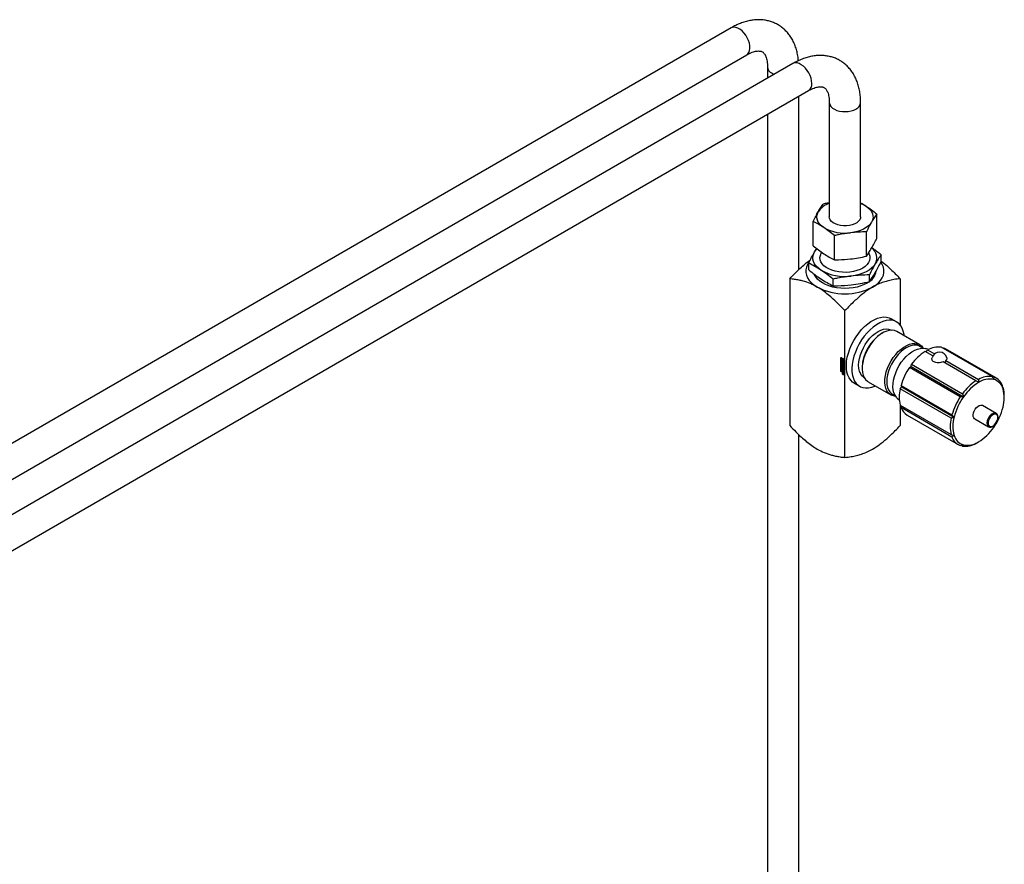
# Paper-space layout 'Sheet1' of a CAD drawing. Header units: millimetres. Extents: x 0 to 23548, y 0 to 16632.
# Tile 82 of 143: x 7475 to 8026, y 4792 to 5264. Entities that reach past the tile are written whole.
import ezdxf

# ---------------------------------------------------------------- set-up
doc = ezdxf.new("R2010")
doc.units = ezdxf.units.MM
doc.linetypes.add('SLD-Sólida', pattern=[0])

psp = doc.layouts.new('Sheet1')

# ---------------------------------------------------------------- linework, layer by layer
at = {"color": 7, "linetype": 'SLD-Sólida', "lineweight": 25, "ltscale": 28}
for p, q in [((7873.168, 5259.934), (7192.826, 4867.181)), ((7907.816, 5239.932), (6999.479, 4715.56)), ((7201.575, 4852.025), (7881.917, 5244.778)), ((7893.541, 5238.064), (7893.541, 5231.691)), ((7896.104, 5234.492), (7897.356, 5233.893)), ((7008.229, 4700.404), (7916.565, 5224.776)), ((7911.041, 5124.506), (7911.041, 5221.587)), ((7928.189, 5218.062), (7928.189, 5154.117)), ((7945.689, 5154.117), (7945.689, 5218.062)), ((7893.541, 5211.484), (7893.541, 4127.489)), ((7919.108, 5137.942), (7919.108, 5151.517)), ((7954.771, 5142.07), (7954.771, 5155.645)), ((7931.12, 5130.059), (7931.12, 5143.634)), ((7948.952, 5132.123), (7948.952, 5145.698)), ((7919.945, 5134.448), (7921.12, 5136.357)), ((7957.248, 5129.139), (7957.248, 5132.949)), ((7916.631, 5124.438), (7916.631, 5128.248)), ((7906.004, 5119.48), (7906.004, 5037.285)), ((7930.312, 5115.46), (7930.312, 5119.27)), ((7950.62, 5117.811), (7950.62, 5121.621)), ((7967.875, 5119.48), (7967.875, 5093.608)), ((7936.939, 5019.426), (7936.939, 5101.621)), ((7965.891, 5095.31), (7962.797, 5097.096)), ((7963.281, 5090.643), (7963.218, 5090.68)), ((7958.002, 5089.084), (7957.47, 5088.777)), ((7978.827, 5082.538), (7966.097, 5089.887)), ((7980.672, 5080.604), (7978.983, 5081.579)), ((7983.791, 5079.885), (7981.981, 5080.391)), ((8019.347, 5064.686), (7990.827, 5081.15)), ((7991.742, 5080.622), (7992.025, 5080.837)), ((7992.025, 5080.837), (8020.544, 5064.372)), ((8021.764, 5063.813), (7993.244, 5080.277)), ((7934.696, 5075.394), (7936.321, 5074.456)), ((7934.696, 5067.535), (7934.696, 5075.394)), ((7934.82, 5075.322), (7934.82, 5067.606)), ((7934.973, 5075.2), (7934.849, 5075.128)), ((7934.849, 5075.128), (7934.849, 5073.484)), ((7935.003, 5075.04), (7934.849, 5075.128)), ((7935.127, 5075.111), (7934.973, 5075.2)), ((7935.127, 5075.111), (7935.003, 5075.04)), ((7935.003, 5073.573), (7935.003, 5075.04)), ((7935.127, 5074.342), (7935.127, 5075.111)), ((7935.279, 5074.475), (7935.213, 5074.437)), ((7935.402, 5074.952), (7935.279, 5074.881)), ((7935.432, 5074.792), (7935.279, 5074.881)), ((7935.279, 5074.881), (7935.279, 5074.461)), ((7935.556, 5074.863), (7935.402, 5074.952)), ((7935.556, 5074.863), (7935.432, 5074.792)), ((7935.432, 5074.261), (7935.432, 5074.792)), ((7935.556, 5074.332), (7935.432, 5074.261)), ((7935.556, 5074.332), (7935.556, 5074.863)), ((7935.709, 5074.775), (7935.585, 5074.704)), ((7935.585, 5074.704), (7935.585, 5074.172)), ((7936.167, 5074.367), (7935.585, 5074.704)), ((7936.291, 5074.439), (7935.709, 5074.775)), ((7935.738, 5074.438), (7936.014, 5074.279)), ((7935.738, 5074.196), (7935.738, 5074.438)), ((7935.862, 5074.267), (7935.738, 5074.196)), ((7935.862, 5074.267), (7935.862, 5074.367)), ((7936.014, 5074.279), (7936.014, 5072.812)), ((7936.291, 5074.439), (7936.167, 5074.367)), ((7936.167, 5072.724), (7936.167, 5074.367)), ((7936.291, 5072.795), (7936.291, 5074.439)), ((7936.321, 5074.456), (7936.321, 5066.597)), ((7986.133, 5076.259), (7981.787, 5078.768)), ((7982.527, 5078.341), (7983.266, 5079.622)), ((7983.266, 5079.622), (7987.101, 5077.408)), ((7934.849, 5073.484), (7935.432, 5073.148)), ((7934.849, 5073.307), (7934.973, 5073.379)), ((7936.167, 5072.546), (7934.849, 5073.307)), ((7934.849, 5073.307), (7934.849, 5067.623)), ((7935.038, 5073.029), (7934.915, 5072.958)), ((7934.915, 5072.516), (7934.915, 5072.958)), ((7935.038, 5072.588), (7934.915, 5072.516)), ((7935.039, 5070.286), (7934.916, 5070.214)), ((7934.916, 5069.703), (7934.916, 5070.214)), ((7935.039, 5069.774), (7934.916, 5069.703)), ((7934.936, 5071.895), (7935.419, 5071.616)), ((7934.936, 5071.654), (7934.936, 5071.895)), ((7935.059, 5071.725), (7934.936, 5071.654)), ((7935.419, 5071.375), (7934.936, 5071.654)), ((7934.936, 5071.555), (7935.576, 5070.793)), ((7934.936, 5071.297), (7934.936, 5071.555)), ((7935.059, 5071.369), (7934.936, 5071.297)), ((7935.043, 5071.169), (7934.936, 5071.297)), ((7934.936, 5070.678), (7935.043, 5070.682)), ((7934.936, 5070.42), (7934.936, 5070.678)), ((7935.059, 5070.491), (7934.936, 5070.42)), ((7935.576, 5070.443), (7934.936, 5070.42)), ((7934.936, 5069.378), (7935.576, 5069.009)), ((7934.936, 5069.139), (7934.936, 5069.378)), ((7935.059, 5069.21), (7934.936, 5069.139)), ((7935.154, 5069.013), (7934.936, 5069.139)), ((7936.291, 5072.618), (7934.973, 5073.379)), ((7935.127, 5073.644), (7935.003, 5073.573)), ((7935.279, 5073.414), (7935.003, 5073.573)), ((7935.038, 5072.588), (7935.038, 5073.029)), ((7935.039, 5069.774), (7935.039, 5070.286)), ((7935.167, 5071.24), (7935.043, 5071.169)), ((7935.043, 5070.682), (7935.043, 5071.169)), ((7935.167, 5070.754), (7935.043, 5070.682)), ((7935.059, 5071.725), (7935.059, 5071.824)), ((7935.543, 5071.446), (7935.059, 5071.725)), ((7935.059, 5071.369), (7935.059, 5071.408)), ((7935.167, 5071.24), (7935.059, 5071.369)), ((7935.059, 5070.491), (7935.059, 5070.692)), ((7935.576, 5070.51), (7935.059, 5070.491)), ((7935.059, 5069.21), (7935.059, 5069.307)), ((7935.278, 5069.084), (7935.059, 5069.21)), ((7935.073, 5070.038), (7935.073, 5069.698)), ((7935.081, 5072.83), (7935.081, 5072.452)), ((7935.215, 5070.15), (7935.092, 5070.079)), ((7935.125, 5072.902), (7935.101, 5072.888)), ((7935.125, 5072.9), (7935.11, 5072.891)), ((7935.114, 5070.329), (7935.576, 5070.062)), ((7935.237, 5069.431), (7935.114, 5069.36)), ((7935.576, 5069.093), (7935.114, 5069.36)), ((7935.125, 5072.89), (7935.122, 5072.888)), ((7935.125, 5072.886), (7935.122, 5072.888)), ((7935.125, 5073.069), (7935.125, 5072.886)), ((7935.127, 5073.644), (7935.127, 5073.951)), ((7935.279, 5073.557), (7935.127, 5073.644)), ((7935.26, 5070.146), (7935.136, 5070.074)), ((7935.576, 5069.821), (7935.136, 5070.074)), ((7935.136, 5069.588), (7935.576, 5069.334)), ((7935.142, 5072.345), (7935.266, 5072.417)), ((7935.267, 5072.417), (7935.143, 5072.346)), ((7935.278, 5069.084), (7935.154, 5069.013)), ((7935.154, 5068.471), (7935.154, 5069.013)), ((7935.281, 5072.434), (7935.157, 5072.363)), ((7935.166, 5072.4), (7935.175, 5072.809)), ((7935.29, 5072.471), (7935.166, 5072.4)), ((7935.167, 5070.754), (7935.167, 5071.24)), ((7935.298, 5072.88), (7935.175, 5072.809)), ((7935.306, 5071.075), (7935.182, 5071.004)), ((7935.182, 5071.004), (7935.182, 5070.686)), ((7935.436, 5070.699), (7935.182, 5071.004)), ((7935.182, 5070.686), (7935.436, 5070.699)), ((7935.576, 5069.236), (7935.237, 5069.431)), ((7935.576, 5069.964), (7935.26, 5070.146)), ((7935.266, 5072.417), (7935.267, 5072.417)), ((7935.278, 5068.543), (7935.278, 5069.084)), ((7935.279, 5073.656), (7935.279, 5073.414)), ((7935.29, 5072.471), (7935.298, 5072.88)), ((7935.31, 5072.951), (7935.298, 5072.88)), ((7935.56, 5070.77), (7935.306, 5071.075)), ((7935.434, 5068.994), (7935.31, 5068.922)), ((7935.419, 5068.859), (7935.31, 5068.922)), ((7935.31, 5068.922), (7935.31, 5068.381)), ((7935.326, 5072.69), (7935.317, 5072.278)), ((7935.47, 5072.819), (7935.347, 5072.747)), ((7935.473, 5072.82), (7935.349, 5072.749)), ((7935.366, 5072.025), (7935.366, 5072.209)), ((7935.489, 5072.097), (7935.366, 5072.025)), ((7935.492, 5072.817), (7935.369, 5072.746)), ((7935.388, 5072.208), (7935.512, 5072.28)), ((7935.51, 5072.789), (7935.391, 5072.72)), ((7935.521, 5072.29), (7935.397, 5072.218)), ((7935.528, 5072.753), (7935.404, 5072.682)), ((7935.529, 5072.311), (7935.406, 5072.24)), ((7935.532, 5072.717), (7935.408, 5072.645)), ((7935.408, 5072.267), (7935.408, 5072.645)), ((7935.532, 5072.338), (7935.408, 5072.267)), ((7935.419, 5071.944), (7935.576, 5071.853)), ((7935.419, 5071.616), (7935.419, 5071.944)), ((7935.543, 5071.687), (7935.419, 5071.616)), ((7935.543, 5071.446), (7935.419, 5071.375)), ((7935.419, 5071.047), (7935.419, 5071.375)), ((7935.543, 5071.118), (7935.419, 5071.047)), ((7935.576, 5070.956), (7935.419, 5071.047)), ((7935.543, 5068.931), (7935.419, 5068.859)), ((7935.419, 5068.29), (7935.419, 5068.859)), ((7935.556, 5073.751), (7935.432, 5073.68)), ((7935.432, 5073.148), (7935.432, 5073.68)), ((7935.556, 5073.22), (7935.432, 5073.148)), ((7935.543, 5068.931), (7935.434, 5068.994)), ((7935.56, 5070.77), (7935.436, 5070.699)), ((7935.49, 5072.267), (7935.489, 5072.097)), ((7935.532, 5072.338), (7935.532, 5072.717)), ((7935.543, 5071.687), (7935.543, 5071.872)), ((7935.543, 5071.118), (7935.543, 5071.446)), ((7935.576, 5071.099), (7935.543, 5071.118)), ((7935.543, 5068.362), (7935.543, 5068.931)), ((7935.556, 5073.22), (7935.556, 5073.751)), ((7935.576, 5071.853), (7935.576, 5070.956)), ((7935.576, 5070.793), (7935.576, 5070.443)), ((7935.576, 5070.062), (7935.576, 5069.821)), ((7935.576, 5069.334), (7935.576, 5069.093)), ((7935.576, 5069.009), (7935.576, 5068.2)), ((7935.577, 5072.577), (7935.577, 5072.135)), ((7935.709, 5073.663), (7935.585, 5073.591)), ((7935.585, 5073.591), (7935.585, 5073.06)), ((7935.585, 5073.06), (7935.738, 5072.971)), ((7935.746, 5073.658), (7935.709, 5073.663)), ((7935.738, 5072.971), (7935.738, 5073.391)), ((7935.862, 5073.043), (7935.738, 5072.971)), ((7935.804, 5073.414), (7935.927, 5073.486)), ((7935.862, 5073.043), (7935.862, 5073.448)), ((7936.014, 5072.812), (7936.167, 5072.724)), ((7936.291, 5072.795), (7936.167, 5072.724)), ((7936.291, 5072.618), (7936.167, 5072.546)), ((7936.167, 5066.862), (7936.167, 5072.546)), ((7936.291, 5066.934), (7936.291, 5072.618)), ((7946.558, 5069.875), (7946.558, 5069.26)), ((7973.029, 5069.871), (7974.062, 5070.278)), ((8001.548, 5053.406), (7973.029, 5069.871)), ((7974.062, 5070.278), (7974.226, 5071.566)), ((7974.062, 5070.278), (8003.34, 5053.376)), ((7974.226, 5071.566), (8002.746, 5055.102)), ((8010.307, 5062.304), (7991.952, 5072.9)), ((7993.431, 5073.754), (8011.786, 5063.158)), ((7934.82, 5067.606), (7934.696, 5067.535)), ((7936.321, 5066.597), (7934.696, 5067.535)), ((7934.82, 5067.606), (7936.321, 5066.74)), ((7934.849, 5067.623), (7936.167, 5066.862)), ((7934.936, 5068.499), (7935.576, 5068.13)), ((7934.936, 5068.26), (7934.936, 5068.499)), ((7935.059, 5068.331), (7934.936, 5068.26)), ((7935.154, 5068.134), (7934.936, 5068.26)), ((7935.059, 5068.331), (7935.059, 5068.428)), ((7935.278, 5068.205), (7935.059, 5068.331)), ((7935.278, 5068.543), (7935.154, 5068.471)), ((7935.31, 5068.381), (7935.154, 5068.471)), ((7935.278, 5068.205), (7935.154, 5068.134)), ((7935.154, 5067.592), (7935.154, 5068.134)), ((7935.278, 5067.664), (7935.154, 5067.592)), ((7935.31, 5067.502), (7935.154, 5067.592)), ((7935.31, 5068.524), (7935.278, 5068.543)), ((7935.278, 5067.664), (7935.278, 5068.205)), ((7935.31, 5067.645), (7935.278, 5067.664)), ((7935.434, 5068.115), (7935.31, 5068.043)), ((7935.419, 5067.98), (7935.31, 5068.043)), ((7935.31, 5068.043), (7935.31, 5067.502)), ((7935.543, 5068.362), (7935.419, 5068.29)), ((7935.576, 5068.2), (7935.419, 5068.29)), ((7935.543, 5068.052), (7935.419, 5067.98)), ((7935.419, 5067.411), (7935.419, 5067.98)), ((7935.543, 5067.483), (7935.419, 5067.411)), ((7935.576, 5067.321), (7935.419, 5067.411)), ((7935.543, 5068.052), (7935.434, 5068.115)), ((7935.576, 5068.343), (7935.543, 5068.362)), ((7935.543, 5067.483), (7935.543, 5068.052)), ((7935.576, 5067.464), (7935.543, 5067.483)), ((7935.576, 5068.13), (7935.576, 5067.321)), ((7935.642, 5066.451), (7936.085, 5066.196)), ((7935.642, 5066.351), (7935.642, 5066.451)), ((7935.729, 5066.401), (7935.642, 5066.351)), ((7935.847, 5066.232), (7935.642, 5066.351)), ((7935.642, 5066.217), (7935.847, 5066.232)), ((7935.642, 5066.1), (7935.642, 5066.217)), ((7935.765, 5066.172), (7935.642, 5066.1)), ((7935.813, 5066.129), (7935.642, 5066.1)), ((7935.769, 5066.628), (7935.645, 5066.557)), ((7935.765, 5066.172), (7935.765, 5066.226)), ((7935.868, 5066.189), (7935.765, 5066.172)), ((7935.856, 5066.649), (7935.769, 5066.628)), ((7935.87, 5066.162), (7935.813, 5066.129)), ((7935.934, 5066.283), (7935.847, 5066.232)), ((7935.955, 5066.271), (7935.868, 5066.221)), ((7935.868, 5066.221), (7935.868, 5066.197)), ((7936.012, 5066.137), (7935.868, 5066.221)), ((7935.945, 5066.032), (7935.875, 5065.992)), ((7936.066, 5066.005), (7935.943, 5065.933)), ((7935.991, 5066.024), (7936.085, 5066.078)), ((7936.085, 5066.082), (7936.001, 5066.034)), ((7936.085, 5066.117), (7936.011, 5066.075)), ((7936.011, 5066.075), (7936.012, 5066.087)), ((7936.085, 5066.179), (7936.012, 5066.137)), ((7936.085, 5066.142), (7936.012, 5066.1)), ((7936.012, 5066.1), (7936.012, 5066.137)), ((7936.085, 5066.129), (7936.012, 5066.087)), ((7936.012, 5066.087), (7936.012, 5066.1)), ((7936.047, 5065.922), (7936.038, 5065.916)), ((7936.085, 5066.196), (7936.085, 5066.027)), ((7936.093, 5065.78), (7936.217, 5065.852)), ((7936.167, 5066.862), (7936.291, 5066.934)), ((7947.784, 5063.946), (7947.847, 5063.909)), ((7942.018, 5061.101), (7945.111, 5059.315)), ((7949.911, 5061.849), (7962.64, 5054.5)), ((7967.898, 5057.857), (7968.831, 5058.943)), ((7996.418, 5041.393), (7967.898, 5057.857)), ((7968.356, 5059.746), (7996.876, 5043.282)), ((7968.831, 5058.943), (7968.356, 5059.746)), ((7968.831, 5058.943), (7998.109, 5042.042)), ((8025.411, 5058.434), (8025.675, 5058.282)), ((7963.549, 5054.845), (7965.239, 5053.87)), ((7966.078, 5052.842), (7967.421, 5051.528)), ((8026.205, 5053.123), (8026.205, 5053.998)), ((7967.875, 5048.762), (7967.875, 5037.285)), ((7967.898, 5048.676), (7996.418, 5032.212)), ((7968.356, 5047.315), (7968.676, 5048.227)), ((7996.876, 5030.851), (7968.356, 5047.315)), ((8021.682, 5044.058), (8013.948, 5048.523)), ((7971.809, 5043.145), (8000.329, 5026.681)), ((8009.661, 5041.096), (8017.395, 5036.632)), ((7911.041, 4127.489), (7911.041, 5032.259)), ((8002.746, 5025.808), (8002.04, 5026.215))]:
    psp.add_line(p, q, dxfattribs=at)
at = {"color": 7, "linetype": 'SLD-Sólida', "lineweight": 25, "ltscale": 28, "flags": 128}
for points in [[(7881.917, 5244.778), (7882.582, 5245.302), (7883.171, 5246.139), (7883.555, 5247.2), (7883.723, 5248.448), (7883.667, 5249.837), (7883.389, 5251.317), (7882.901, 5252.835), (7882.218, 5254.335), (7881.367, 5255.764), (7880.378, 5257.07), (7879.286, 5258.205), (7878.131, 5259.129), (7876.954, 5259.808), (7875.799, 5260.218), (7874.707, 5260.343), (7873.718, 5260.18), (7873.168, 5259.934)], [(7918.378, 5228.782), (7918.266, 5230.199), (7917.935, 5231.693), (7917.396, 5233.212), (7916.669, 5234.699), (7915.78, 5236.102), (7914.761, 5237.369), (7913.649, 5238.455), (7912.485, 5239.321), (7911.31, 5239.934), (7910.167, 5240.274), (7909.097, 5240.327), (7908.139, 5240.093), (7907.816, 5239.932)], [(7928.189, 5218.048), (7928.212, 5217.702), (7928.488, 5216.755), (7929.069, 5215.855), (7929.935, 5215.035), (7931.054, 5214.324), (7932.385, 5213.749), (7933.882, 5213.329), (7935.488, 5213.081), (7937.148, 5213.012), (7938.799, 5213.126), (7940.384, 5213.419), (7941.844, 5213.879), (7943.127, 5214.49)], [(7925.114, 5148.111), (7923.857, 5149.054), (7922.824, 5150.083), (7922.033, 5151.181), (7921.497, 5152.329), (7921.225, 5153.508), (7921.222, 5154.698), (7921.487, 5155.877), (7922.018, 5157.026)], [(7945.689, 5161.677), (7947.306, 5160.962), (7948.765, 5160.122)], [(7948.765, 5160.122), (7950.022, 5159.18), (7951.054, 5158.151), (7951.846, 5157.053), (7952.382, 5155.904), (7952.654, 5154.725), (7952.657, 5153.536), (7952.391, 5152.357), (7951.861, 5151.207)], [(7945.689, 5154.117), (7945.609, 5153.435), (7945.229, 5152.5), (7944.55, 5151.624), (7943.595, 5150.838), (7942.4, 5150.17), (7941.007, 5149.645), (7939.467, 5149.281), (7937.836, 5149.092), (7936.173, 5149.085), (7934.537, 5149.26), (7932.988, 5149.61), (7931.582, 5150.123), (7930.37, 5150.78), (7929.395, 5151.559), (7928.692, 5152.429), (7928.288, 5153.361), (7928.189, 5154.117)], [(7951.861, 5151.207), (7951.076, 5150.108), (7950.048, 5149.077), (7948.797, 5148.132), (7947.342, 5147.29), (7945.71, 5146.565), (7943.927, 5145.968), (7942.025, 5145.512), (7940.036, 5145.202)], [(7919.945, 5134.448), (7920.84, 5135.7), (7921.274, 5136.179)], [(7923.471, 5124.295), (7922.04, 5125.368), (7920.864, 5126.54), (7919.963, 5127.791), (7919.352, 5129.099), (7919.042, 5130.442), (7919.039, 5131.796), (7919.341, 5133.139), (7919.945, 5134.448)], [(7950.167, 5133.783), (7950.422, 5133.311), (7950.834, 5132.127), (7950.935, 5130.92), (7950.723, 5129.719), (7950.203, 5128.548), (7949.388, 5127.436), (7948.294, 5126.406), (7946.946, 5125.482), (7945.375, 5124.684), (7943.616, 5124.031), (7941.707, 5123.536), (7939.692, 5123.21), (7937.615, 5123.062), (7935.523, 5123.094), (7933.463, 5123.306), (7931.481, 5123.692), (7929.62, 5124.245), (7927.923, 5124.952), (7926.428, 5125.796), (7925.167, 5126.76), (7924.169, 5127.822), (7923.457, 5128.958), (7923.045, 5130.142), (7922.944, 5131.349), (7923.156, 5132.551), (7923.676, 5133.721), (7924.189, 5134.472)], [(7916.557, 5128.336), (7916.055, 5127.509), (7915.423, 5126.028), (7915.104, 5124.514), (7915.104, 5122.989), (7915.423, 5121.475), (7916.055, 5119.995), (7916.992, 5118.569), (7918.219, 5117.219), (7919.72, 5115.964), (7921.471, 5114.822)], [(7953.934, 5127.821), (7953.039, 5126.569), (7951.869, 5125.395), (7950.444, 5124.319), (7948.787, 5123.36), (7946.928, 5122.533), (7944.898, 5121.854), (7942.731, 5121.334), (7940.466, 5120.982)], [(7952.407, 5114.822), (7954.159, 5115.964), (7955.66, 5117.219), (7956.887, 5118.569), (7957.824, 5119.995), (7958.456, 5121.475), (7958.775, 5122.989), (7958.775, 5124.514), (7958.456, 5126.028), (7957.824, 5127.509), (7957.047, 5128.725)], [(7950.423, 5117.709), (7949.455, 5117.084), (7947.722, 5116.184), (7945.796, 5115.425), (7943.712, 5114.821), (7941.507, 5114.383), (7939.22, 5114.118), (7936.893, 5114.032), (7934.567, 5114.125), (7932.283, 5114.397), (7930.082, 5114.842), (7928.004, 5115.452), (7926.085, 5116.217), (7924.359, 5117.122), (7922.859, 5118.153), (7921.609, 5119.289), (7920.633, 5120.512), (7919.975, 5121.735)], [(7942.018, 5061.101), (7941.248, 5061.616), (7940.158, 5062.654), (7939.253, 5063.941), (7938.548, 5065.458), (7938.053, 5067.182), (7937.776, 5069.086), (7937.72, 5071.142), (7937.887, 5073.319), (7938.274, 5075.583), (7938.875, 5077.901), (7939.682, 5080.236), (7940.681, 5082.555), (7941.858, 5084.821), (7943.195, 5087), (7944.672, 5089.06), (7946.266, 5090.969), (7947.953, 5092.697), (7949.707, 5094.22), (7951.503, 5095.513), (7953.312, 5096.557), (7955.108, 5097.337), (7956.862, 5097.84), (7958.549, 5098.06), (7960.143, 5097.991), (7961.62, 5097.637), (7962.797, 5097.096)], [(7970.11, 5087.57), (7970.022, 5088.298), (7969.635, 5090.116), (7969.033, 5091.739), (7968.227, 5093.144), (7967.228, 5094.308), (7966.05, 5095.215), (7964.713, 5095.851), (7963.237, 5096.206), (7961.643, 5096.274), (7959.956, 5096.055), (7958.201, 5095.551), (7956.406, 5094.771), (7954.596, 5093.727), (7952.801, 5092.434), (7951.046, 5090.911), (7949.359, 5089.183), (7947.765, 5087.274), (7946.289, 5085.215), (7944.952, 5083.035), (7943.774, 5080.769), (7942.775, 5078.451), (7941.969, 5076.115), (7941.367, 5073.797), (7940.98, 5071.533), (7940.813, 5069.356), (7940.869, 5067.3), (7941.147, 5065.396), (7941.642, 5063.672), (7942.347, 5062.155), (7943.252, 5060.868), (7944.342, 5059.83), (7945.601, 5059.058), (7947.011, 5058.562), (7948.549, 5058.35), (7950.193, 5058.425), (7951.917, 5058.787), (7953.695, 5059.43), (7953.924, 5059.532)], [(7947.784, 5063.946), (7947.253, 5064.298), (7946.32, 5065.199), (7945.573, 5066.346), (7945.029, 5067.717), (7944.698, 5069.283), (7944.587, 5071.012), (7944.698, 5072.87), (7945.029, 5074.818), (7945.573, 5076.817), (7946.32, 5078.826), (7947.253, 5080.804), (7948.354, 5082.711), (7949.601, 5084.509), (7950.967, 5086.159), (7952.426, 5087.63), (7953.948, 5088.891), (7955.501, 5089.916), (7957.054, 5090.684), (7958.576, 5091.18), (7960.035, 5091.394), (7961.401, 5091.321), (7962.648, 5090.963), (7963.218, 5090.68)], [(7966.097, 5089.887), (7965.955, 5089.966), (7964.732, 5090.445), (7963.378, 5090.64), (7961.919, 5090.548), (7960.384, 5090.17), (7958.803, 5089.514), (7957.206, 5088.592), (7955.624, 5087.423), (7954.089, 5086.028), (7952.63, 5084.436), (7951.276, 5082.677), (7950.053, 5080.786), (7948.984, 5078.798), (7948.091, 5076.754), (7947.391, 5074.693), (7946.898, 5072.654), (7946.62, 5070.678), (7946.565, 5068.803), (7946.732, 5067.065), (7947.118, 5065.499), (7947.716, 5064.134), (7948.515, 5062.998), (7949.498, 5062.113), (7949.911, 5061.849)], [(7965.32, 5053.748), (7964.668, 5053.808), (7963.376, 5054.146), (7962.227, 5054.764), (7961.244, 5055.65), (7960.446, 5056.786), (7959.847, 5058.15), (7959.461, 5059.717), (7959.294, 5061.454), (7959.35, 5063.329), (7959.627, 5065.305), (7960.121, 5067.344), (7960.821, 5069.406), (7961.714, 5071.45), (7962.782, 5073.437), (7964.006, 5075.329), (7965.36, 5077.088), (7966.819, 5078.68), (7968.354, 5080.074), (7969.935, 5081.244), (7971.532, 5082.166), (7973.113, 5082.822), (7974.648, 5083.2), (7976.107, 5083.292), (7977.461, 5083.097), (7978.685, 5082.617), (7979.753, 5081.864), (7980.646, 5080.851), (7980.818, 5080.594)], [(7978.983, 5081.579), (7978.413, 5081.862), (7977.166, 5082.22), (7975.8, 5082.293), (7974.341, 5082.079), (7972.819, 5081.583), (7971.266, 5080.815), (7969.713, 5079.79), (7968.191, 5078.529), (7966.732, 5077.058), (7965.365, 5075.408), (7964.119, 5073.611), (7963.018, 5071.703), (7962.085, 5069.725), (7961.338, 5067.716), (7960.794, 5065.717), (7960.463, 5063.769), (7960.352, 5061.911), (7960.463, 5060.182), (7960.794, 5058.616), (7961.338, 5057.245), (7962.085, 5056.098), (7963.018, 5055.197), (7963.549, 5054.845)], [(7966.078, 5052.842), (7965.782, 5053.154), (7964.989, 5054.283), (7964.395, 5055.638), (7964.011, 5057.193), (7963.845, 5058.919), (7963.901, 5060.782), (7964.176, 5062.744), (7964.666, 5064.769), (7965.361, 5066.817), (7966.248, 5068.847), (7967.31, 5070.821), (7968.525, 5072.7), (7969.87, 5074.447), (7971.319, 5076.029), (7972.843, 5077.414), (7974.414, 5078.575), (7976, 5079.491), (7977.571, 5080.143), (7979.096, 5080.518), (7980.545, 5080.61), (7981.89, 5080.415), (7981.981, 5080.391)], [(7992.025, 5080.837), (7992.787, 5080.52), (7993.244, 5080.277)], [(7935.279, 5074.461), (7935.2, 5074.429), (7935.141, 5074.367), (7935.103, 5074.278), (7935.091, 5074.167), (7935.103, 5074.042), (7935.141, 5073.91), (7935.2, 5073.778), (7935.279, 5073.656)], [(7935.432, 5073.68), (7935.357, 5073.765), (7935.297, 5073.867), (7935.259, 5073.975), (7935.245, 5074.078), (7935.259, 5074.165), (7935.297, 5074.229), (7935.357, 5074.262), (7935.432, 5074.261)], [(7935.585, 5074.172), (7935.66, 5074.087), (7935.72, 5073.985), (7935.758, 5073.877), (7935.771, 5073.774), (7935.758, 5073.687), (7935.72, 5073.623), (7935.66, 5073.59), (7935.585, 5073.591)], [(7935.738, 5073.391), (7935.817, 5073.423), (7935.876, 5073.485), (7935.913, 5073.574), (7935.926, 5073.685), (7935.913, 5073.81), (7935.876, 5073.942), (7935.817, 5074.073), (7935.738, 5074.196)], [(7934.915, 5072.958), (7934.919, 5073.002), (7934.931, 5073.04), (7934.95, 5073.07), (7934.977, 5073.09), (7935.009, 5073.1), (7935.045, 5073.1), (7935.084, 5073.089), (7935.125, 5073.069)], [(7935.317, 5072.278), (7935.3, 5072.2), (7935.256, 5072.152), (7935.19, 5072.141), (7935.113, 5072.169), (7935.037, 5072.232), (7934.973, 5072.319), (7934.93, 5072.419), (7934.915, 5072.516)], [(7935.05, 5073.099), (7935.043, 5073.074), (7935.038, 5073.029)], [(7935.038, 5072.588), (7935.053, 5072.491), (7935.087, 5072.409)], [(7935.05, 5070.353), (7935.043, 5070.328), (7935.039, 5070.286)], [(7935.106, 5072.364), (7935.11, 5072.358), (7935.115, 5072.353), (7935.12, 5072.349), (7935.125, 5072.346), (7935.13, 5072.344), (7935.135, 5072.343), (7935.14, 5072.344), (7935.143, 5072.346)], [(7935.175, 5072.809), (7935.19, 5072.889), (7935.233, 5072.94), (7935.298, 5072.953), (7935.375, 5072.926), (7935.453, 5072.864), (7935.518, 5072.776), (7935.562, 5072.675), (7935.577, 5072.577)], [(7935.577, 5072.135), (7935.573, 5072.091), (7935.561, 5072.053), (7935.541, 5072.024), (7935.514, 5072.003), (7935.482, 5071.993), (7935.446, 5071.993), (7935.406, 5072.004), (7935.366, 5072.025)], [(7935.473, 5072.82), (7935.471, 5072.819), (7935.47, 5072.819)], [(7935.489, 5072.097), (7935.53, 5072.076), (7935.566, 5072.065)], [(7935.528, 5072.753), (7935.527, 5072.758), (7935.526, 5072.761)], [(7935.869, 5065.695), (7935.712, 5065.822), (7935.579, 5066.001), (7935.49, 5066.206), (7935.459, 5066.405), (7935.49, 5066.568), (7935.579, 5066.67), (7935.712, 5066.696), (7935.869, 5066.642), (7936.026, 5066.515), (7936.159, 5066.336), (7936.248, 5066.131), (7936.279, 5065.932), (7936.248, 5065.769), (7936.159, 5065.667), (7936.026, 5065.641), (7935.869, 5065.695)], [(7935.869, 5065.803), (7935.99, 5065.76), (7936.093, 5065.78), (7936.162, 5065.859), (7936.186, 5065.986), (7936.162, 5066.14), (7936.093, 5066.298), (7935.99, 5066.437), (7935.869, 5066.535), (7935.748, 5066.577), (7935.645, 5066.557), (7935.576, 5066.478), (7935.552, 5066.352), (7935.576, 5066.198), (7935.645, 5066.039), (7935.748, 5065.9), (7935.869, 5065.803)], [(7935.583, 5066.492), (7935.614, 5066.64), (7935.648, 5066.695)], [(7936.214, 5065.714), (7936.149, 5065.712), (7936.006, 5065.759)], [(7936.066, 5066.005), (7936.079, 5065.997), (7936.083, 5065.995)], [(7936.217, 5065.852), (7936.217, 5065.852), (7936.278, 5065.917)], [(8009.661, 5041.096), (8009.589, 5041.141), (8009.113, 5041.645), (8008.836, 5042.384), (8008.78, 5043.302), (8008.948, 5044.333), (8009.328, 5045.399), (8009.891, 5046.421), (8010.597, 5047.323), (8011.392, 5048.039), (8012.217, 5048.516), (8013.012, 5048.718), (8013.718, 5048.63), (8013.948, 5048.523)], [(8021.646, 5044.078), (8021.452, 5044.165), (8020.746, 5044.253), (8019.951, 5044.051), (8019.126, 5043.575), (8018.331, 5042.859), (8017.625, 5041.956), (8017.062, 5040.934), (8016.682, 5039.868), (8016.514, 5038.838), (8016.57, 5037.919), (8016.847, 5037.18), (8017.323, 5036.676), (8017.43, 5036.612)], [(8019.848, 5037.022), (8020.615, 5037.593), (8021.32, 5038.371), (8021.905, 5039.295), (8022.324, 5040.29), (8022.542, 5041.274), (8022.542, 5042.169), (8022.324, 5042.902), (8021.905, 5043.413), (8021.32, 5043.66), (8020.615, 5043.625), (8019.848, 5043.31), (8019.081, 5042.74), (8018.376, 5041.961), (8017.79, 5041.037), (8017.371, 5040.042), (8017.153, 5039.058), (8017.153, 5038.163), (8017.371, 5037.431), (8017.79, 5036.92), (8018.376, 5036.672), (8019.081, 5036.707), (8019.848, 5037.022)]]:
    psp.add_lwpolyline(points, dxfattribs=at)
at = {"color": 7, "linetype": 'SLD-Sólida', "lineweight": 25, "ltscale": 784}
for centre, radius, start, end in [((7897.862, 5238.461), 4.341, 185.47197, 246.10781), ((7914.067, 5228.319), 4.335, 305.18306, 6.12912), ((7941.483, 5218.375), 4.218, 292.93377, 355.72258), ((7932.19, 5149.947), 12.393, 108.83203, 145.1653), ((7936.79, 5168.276), 23.301, 239.92737, 278.00684), ((7947.988, 5131.208), 6.843, 330.33292, 53.62262), ((7936.769, 5147.26), 26.538, 239.92737, 278.00684), ((7946.163, 5124.88), 8.309, 304.04918, 351.13182), ((7936.939, 5144.567), 33.526, 242.52431, 297.47569), ((7970.162, 5068.849), 23.626, 122.49293, 177.51245), ((7989.31, 5069.186), 12.059, 82.77234, 120.07689), ((7935.844, 5074.123), 0.471, 162.47918, 232.20134), ((7935.067, 5073.671), 0.994, 17.62276, 36.85666), ((7997.938, 5054.241), 29.367, 123.36567, 143.8467), ((7989.846, 5074.115), 4.288, 13.44945, 164.54424), ((7935.036, 5070.234), 0.122, 50.79671, 189.21404), ((7935.346, 5069.722), 0.43, 182.60548, 237.39452), ((7935.469, 5069.794), 0.43, 182.60548, 237.39452), ((7935.112, 5070.044), 0.0392, 50.79671, 189.21404), ((7935.211, 5069.704), 0.138, 182.60548, 237.39452), ((7935.212, 5072.831), 0.131, 166.77154, 180.43091), ((7935.268, 5072.454), 0.186, 180.60223, 195.82321), ((7935.138, 5072.849), 0.0548, 140.0764, 167.52498), ((7935.218, 5072.438), 0.134, 195.03494, 213.49082), ((7935.112, 5072.871), 0.0206, 94.9954, 138.51517), ((7935.11, 5072.867), 0.024, 60.08732, 89.71993), ((7935.394, 5072.523), 0.321, 213.48348, 254.12525), ((7935.122, 5072.378), 0.0381, 303.49718, 336.98537), ((7935.057, 5072.405), 0.109, 337.05956, 357.09482), ((7935.234, 5070.109), 0.0451, 54.38183, 114.31395), ((7935.246, 5072.449), 0.0381, 303.49718, 336.98537), ((7935.181, 5072.477), 0.109, 337.05956, 357.09482), ((7935.482, 5072.687), 0.156, 170.91274, 178.94532), ((7935.408, 5072.698), 0.0814, 153.22709, 170.37182), ((7935.362, 5072.722), 0.0293, 114.5698, 153.90789), ((7935.356, 5072.729), 0.0207, 52.98428, 110.20266), ((7935.378, 5072.228), 0.0225, 236.84942, 278.18671), ((7935.337, 5072.696), 0.0587, 24.24361, 57.38086), ((7935.377, 5072.228), 0.0228, 281.16512, 333.60613), ((7935.253, 5072.651), 0.154, 11.43201, 26.7326), ((7935.345, 5072.25), 0.062, 328.7073, 350.44772), ((7935.231, 5072.644), 0.177, 0.3674, 12.23693), ((7935.274, 5072.266), 0.134, 348.72599, 0.31483), ((7935.48, 5072.802), 0.0198, 58.74807, 110.84369), ((7935.5, 5072.3), 0.0236, 300.62512, 333.08952), ((7935.468, 5072.322), 0.062, 328.7073, 350.44772), ((7935.355, 5072.716), 0.177, 0.3674, 12.23693), ((7935.397, 5072.338), 0.134, 348.72599, 0.31483), ((7935.815, 5073.675), 0.22, 300.83916, 334.98006), ((8002.741, 5050.017), 35.735, 146.24879, 164.20125), ((7988.416, 5074.948), 5.156, 329.93258, 346.60858), ((7936.103, 5066.179), 0.295, 189.84392, 219.35857), ((7936.13, 5066.196), 0.262, 179.82336, 203.30938), ((7936.066, 5066.143), 0.243, 218.25607, 239.50324), ((7936.013, 5066.151), 0.137, 205.24929, 236.18951), ((7936.003, 5066.136), 0.119, 235.91575, 252.10158), ((7936.005, 5066.009), 0.0982, 230.52953, 289.61569), ((7935.977, 5066.048), 0.0273, 246.49279, 329.89791), ((7935.903, 5066.081), 0.108, 334.53833, 356.82327), ((7936.178, 5066.198), 0.224, 224.9227, 239.99624), ((7936.005, 5065.982), 0.0736, 297.03951, 345.54512), ((7935.855, 5066.027), 0.23, 343.96393, 0.03408), ((8017.83, 5052.722), 12.059, 82.77234, 120.07689), ((8018.144, 5051.864), 11.484, 79.33844, 123.51078), ((8018.141, 5055.816), 7.636, 15.48772, 73.82276), ((8017.754, 5056.943), 7.936, 19.89201, 69.41847), ((7987.405, 5053.266), 20.039, 166.75811, 193.24189), ((8026.458, 5037.777), 29.367, 123.36567, 143.8467), ((8026.287, 5037.759), 27.757, 121.45038, 145.76199), ((8007.237, 5052.716), 18.972, 344.28486, 15.71514), ((8009.853, 5054.148), 16.353, 359.4745, 14.64299), ((8031.261, 5033.552), 35.735, 146.24879, 164.20125), ((8030.851, 5033.804), 33.763, 144.57139, 165.87866), ((7976.133, 5050.24), 8.309, 200.61351, 238.64079), ((7992.757, 5055.815), 33.763, 324.57139, 345.87866), ((8015.925, 5036.802), 20.039, 166.75811, 193.24189), ((8016.372, 5036.903), 18.972, 164.28486, 195.71514), ((7997.322, 5051.86), 27.757, 301.45038, 325.76199), ((8004.338, 5033.551), 7.936, 199.89201, 249.41847), ((8005.467, 5033.803), 7.636, 195.48772, 253.82276), ((8004.263, 5037.772), 12.059, 262.77234, 300.07689), ((8005.464, 5037.755), 11.484, 259.33844, 303.51078)]:
    psp.add_arc(centre, radius, start, end, dxfattribs=at)
at = {"color": 7, "linetype": 'SLD-Sólida', "lineweight": 25, "ltscale": 28}
for points, knots in [([(7910.863, 5241.513), (7910.833, 5241.935), (7910.731, 5243.372), (7910.303, 5245.714), (7909.581, 5248.508), (7908.604, 5251.129), (7907.402, 5253.556), (7905.986, 5255.763), (7904.377, 5257.736), (7902.597, 5259.463), (7900.666, 5260.94), (7898.603, 5262.164), (7896.427, 5263.132), (7894.153, 5263.846), (7891.795, 5264.305), (7889.363, 5264.509), (7886.864, 5264.458), (7884.305, 5264.149), (7881.697, 5263.578), (7879.053, 5262.744), (7876.421, 5261.659), (7874.461, 5260.67), (7873.39, 5260.061), (7873.168, 5259.934)], [0, 0, 0, 0, 0.0231114, 0.0785149, 0.1334553, 0.1875831, 0.2405932, 0.2923065, 0.3427092, 0.3919373, 0.4402314, 0.4878929, 0.5352515, 0.5825485, 0.6301105, 0.6782537, 0.7272515, 0.7773063, 0.8285181, 0.8808591, 0.9341734, 0.9863062, 1, 1, 1, 1]), ([(7881.917, 5244.778), (7882.198, 5244.936), (7883.011, 5245.392), (7884.293, 5245.989), (7885.697, 5246.503), (7886.953, 5246.824), (7888.04, 5246.976), (7888.952, 5246.988), (7889.695, 5246.892), (7890.306, 5246.708), (7890.81, 5246.446), (7891.287, 5246.066), (7891.762, 5245.517), (7892.211, 5244.804), (7892.64, 5243.874), (7893.023, 5242.704), (7893.322, 5241.279), (7893.508, 5239.733), (7893.531, 5238.594), (7893.541, 5238.064)], [0, 0, 0, 0, 0.0299973, 0.0868788, 0.1434826, 0.2000868, 0.2570973, 0.3153685, 0.3763909, 0.4429555, 0.5211796, 0.5979644, 0.6619729, 0.7206591, 0.7764471, 0.8355342, 0.893118, 0.9502097, 1, 1, 1, 1]), ([(7945.689, 5218.062), (7945.683, 5218.624), (7945.663, 5220.221), (7945.447, 5222.789), (7944.961, 5225.716), (7944.226, 5228.505), (7943.253, 5231.128), (7942.05, 5233.554), (7940.634, 5235.761), (7939.026, 5237.734), (7937.246, 5239.461), (7935.315, 5240.938), (7933.252, 5242.162), (7931.075, 5243.13), (7928.801, 5243.844), (7926.443, 5244.303), (7924.011, 5244.507), (7921.512, 5244.456), (7918.953, 5244.147), (7916.345, 5243.576), (7913.701, 5242.742), (7911.07, 5241.657), (7909.109, 5240.668), (7908.039, 5240.059), (7907.816, 5239.932)], [0, 0, 0, 0, 0.0283351, 0.0805075, 0.1326558, 0.1843682, 0.2353159, 0.2852113, 0.3338863, 0.3813277, 0.4276634, 0.47312, 0.5179812, 0.5625573, 0.6070754, 0.651843, 0.6971576, 0.7432765, 0.7903904, 0.8385933, 0.8878591, 0.9380409, 0.9871108, 1, 1, 1, 1]), ([(7916.565, 5224.776), (7916.846, 5224.934), (7917.66, 5225.39), (7918.941, 5225.987), (7920.346, 5226.501), (7921.601, 5226.822), (7922.689, 5226.974), (7923.6, 5226.986), (7924.343, 5226.89), (7924.954, 5226.706), (7925.458, 5226.444), (7925.935, 5226.064), (7926.41, 5225.515), (7926.859, 5224.802), (7927.289, 5223.872), (7927.671, 5222.702), (7927.97, 5221.277), (7928.156, 5219.731), (7928.179, 5218.592), (7928.189, 5218.062)], [0, 0, 0, 0, 0.0299973, 0.0868788, 0.1434826, 0.2000868, 0.2570973, 0.3153685, 0.3763909, 0.4429555, 0.5211796, 0.5979644, 0.6619729, 0.7206591, 0.7764471, 0.8355342, 0.893118, 0.9502097, 1, 1, 1, 1]), ([(7919.108, 5151.517), (7919.59, 5152.493), (7920.556, 5154.449), (7921.53, 5156.166), (7922.018, 5157.026)], [0, 0, 0, 0, 0.4989526, 1, 1, 1, 1]), ([(7922.018, 5157.026), (7922.503, 5157.83), (7923.477, 5159.441), (7924.443, 5160.788), (7924.927, 5161.464)], [0, 0, 0, 0, 0.4987783, 1, 1, 1, 1]), ([(7924.927, 5161.464), (7925.671, 5161.639), (7926.754, 5161.894), (7927.847, 5162.062), (7928.189, 5162.115)], [0, 0, 0, 0, 0.6861809, 1, 1, 1, 1]), ([(7945.689, 5161.99), (7945.709, 5161.98), (7946.729, 5161.445), (7947.757, 5160.777), (7948.765, 5160.122)], [0, 0, 0, 0, 0.0192296, 1, 1, 1, 1]), ([(7948.765, 5160.122), (7949.767, 5159.438), (7951.777, 5158.067), (7953.771, 5156.454), (7954.771, 5155.645)], [0, 0, 0, 0, 0.4987783, 1, 1, 1, 1]), ([(7925.114, 5148.111), (7924.112, 5148.743), (7922.102, 5150.009), (7920.108, 5151.013), (7919.108, 5151.517)], [0, 0, 0, 0, 0.4987783, 1, 1, 1, 1]), ([(7954.771, 5155.645), (7954.289, 5154.973), (7953.323, 5153.626), (7952.349, 5152.015), (7951.861, 5151.207)], [0, 0, 0, 0, 0.49895257, 1, 1, 1, 1]), ([(7931.12, 5143.634), (7930.125, 5144.439), (7928.13, 5146.053), (7926.121, 5147.424), (7925.114, 5148.111)], [0, 0, 0, 0, 0.4989526, 1, 1, 1, 1]), ([(7951.861, 5151.207), (7951.376, 5150.351), (7950.402, 5148.635), (7949.436, 5146.679), (7948.952, 5145.698)], [0, 0, 0, 0, 0.49877834, 1, 1, 1, 1]), ([(7940.036, 5145.202), (7937.804, 5144.885), (7934.821, 5144.462), (7931.864, 5143.801), (7931.12, 5143.634)], [0, 0, 0, 0, 0.7483096, 1, 1, 1, 1]), ([(7948.952, 5145.698), (7947.474, 5145.679), (7944.513, 5145.641), (7941.53, 5145.348), (7940.036, 5145.202)], [0, 0, 0, 0, 0.49895257, 1, 1, 1, 1]), ([(7951.861, 5136.561), (7952.347, 5137.417), (7953.32, 5139.133), (7954.287, 5141.09), (7954.771, 5142.07)], [0, 0, 0, 0, 0.4987783, 1, 1, 1, 1]), ([(7919.108, 5137.942), (7920.103, 5137.137), (7922.098, 5135.523), (7924.107, 5134.152), (7925.114, 5133.465)], [0, 0, 0, 0, 0.4989526, 1, 1, 1, 1]), ([(7948.952, 5132.123), (7949.434, 5132.795), (7950.4, 5134.143), (7951.374, 5135.754), (7951.861, 5136.561)], [0, 0, 0, 0, 0.4989526, 1, 1, 1, 1]), ([(7952.021, 5136.849), (7952.623, 5136.436), (7954.371, 5135.239), (7956.109, 5133.856), (7957.248, 5132.949)], [0, 0, 0, 0, 0.3448188, 1, 1, 1, 1]), ([(7906.004, 5119.48), (7907.151, 5120.668), (7909.294, 5122.886), (7912.403, 5125.834), (7915.105, 5128.228), (7916.809, 5129.501), (7917.564, 5130.065)], [0, 0, 0, 0, 0.3065461, 0.5723543, 0.8106843, 1, 1, 1, 1]), ([(7916.631, 5128.248), (7917.181, 5129.34), (7918.283, 5131.527), (7919.39, 5133.473), (7919.945, 5134.448)], [0, 0, 0, 0, 0.4991894, 1, 1, 1, 1]), ([(7925.114, 5133.465), (7926.116, 5132.833), (7928.125, 5131.567), (7930.12, 5130.563), (7931.12, 5130.059)], [0, 0, 0, 0, 0.4987783, 1, 1, 1, 1]), ([(7931.12, 5130.059), (7931.864, 5130.065), (7934.821, 5130.088), (7937.804, 5130.355), (7940.036, 5130.555)], [0, 0, 0, 0, 0.2516904, 1, 1, 1, 1]), ([(7940.036, 5130.555), (7941.524, 5130.754), (7944.506, 5131.152), (7947.467, 5131.799), (7948.952, 5132.123)], [0, 0, 0, 0, 0.4987783, 1, 1, 1, 1]), ([(7957.248, 5132.949), (7956.698, 5132.162), (7955.596, 5130.584), (7954.489, 5128.743), (7953.934, 5127.821)], [0, 0, 0, 0, 0.4991894, 1, 1, 1, 1]), ([(7957.248, 5129.341), (7958.284, 5128.525), (7960.104, 5127.091), (7962.714, 5124.669), (7965.229, 5122.226), (7966.96, 5120.43), (7967.875, 5119.48)], [0, 0, 0, 0, 0.28371198, 0.49808009, 0.73433027, 1, 1, 1, 1]), ([(7923.471, 5124.295), (7922.33, 5125.018), (7920.044, 5126.466), (7917.77, 5127.653), (7916.631, 5128.248)], [0, 0, 0, 0, 0.4990568, 1, 1, 1, 1]), ([(7916.631, 5124.438), (7917.766, 5123.541), (7920.04, 5121.744), (7922.326, 5120.191), (7923.471, 5119.413)], [0, 0, 0, 0, 0.4991894, 1, 1, 1, 1]), ([(7930.312, 5119.27), (7929.177, 5120.167), (7926.903, 5121.964), (7924.617, 5123.517), (7923.471, 5124.295)], [0, 0, 0, 0, 0.4991894, 1, 1, 1, 1]), ([(7953.934, 5127.821), (7953.381, 5126.85), (7952.273, 5124.904), (7951.172, 5122.717), (7950.62, 5121.621)], [0, 0, 0, 0, 0.49905677, 1, 1, 1, 1]), ([(7953.934, 5122.939), (7954.487, 5123.91), (7955.594, 5125.856), (7956.696, 5128.043), (7957.248, 5129.139)], [0, 0, 0, 0, 0.49905677, 1, 1, 1, 1]), ([(7921.471, 5114.822), (7920.169, 5115.509), (7917.491, 5116.922), (7914.087, 5118.017), (7911.164, 5118.717), (7908.65, 5119.168), (7906.919, 5119.372), (7906.004, 5119.48)], [0, 0, 0, 0, 0.2441116, 0.5017201, 0.6508435, 0.815189, 1, 1, 1, 1]), ([(7923.471, 5119.413), (7924.613, 5118.69), (7926.899, 5117.242), (7929.173, 5116.055), (7930.312, 5115.46)], [0, 0, 0, 0, 0.4990568, 1, 1, 1, 1]), ([(7940.466, 5120.982), (7937.925, 5120.629), (7934.531, 5120.158), (7931.159, 5119.449), (7930.312, 5119.27)], [0, 0, 0, 0, 0.7486944, 1, 1, 1, 1]), ([(7950.62, 5121.621), (7948.935, 5121.578), (7945.56, 5121.492), (7942.166, 5121.152), (7940.466, 5120.982)], [0, 0, 0, 0, 0.4991894, 1, 1, 1, 1]), ([(7950.62, 5117.811), (7951.17, 5118.598), (7952.271, 5120.176), (7953.379, 5122.017), (7953.934, 5122.939)], [0, 0, 0, 0, 0.4991894, 1, 1, 1, 1]), ([(7967.875, 5119.48), (7966.727, 5119.342), (7964.584, 5119.083), (7961.477, 5118.456), (7958.494, 5117.612), (7955.501, 5116.488), (7953.43, 5115.373), (7952.407, 5114.822)], [0, 0, 0, 0, 0.2313844, 0.4320193, 0.6119134, 0.8084177, 1, 1, 1, 1]), ([(7936.939, 5101.621), (7935.792, 5102.808), (7933.648, 5105.024), (7930.541, 5107.984), (7927.558, 5110.585), (7924.565, 5112.916), (7922.494, 5114.192), (7921.471, 5114.822)], [0, 0, 0, 0, 0.2313844, 0.4320193, 0.6119134, 0.8084177, 1, 1, 1, 1]), ([(7930.312, 5115.46), (7931.159, 5115.478), (7934.531, 5115.549), (7937.925, 5115.864), (7940.466, 5116.099)], [0, 0, 0, 0, 0.25130563, 1, 1, 1, 1]), ([(7952.407, 5114.822), (7951.105, 5114.005), (7948.427, 5112.326), (7945.022, 5109.491), (7942.1, 5106.816), (7939.586, 5104.365), (7937.855, 5102.571), (7936.939, 5101.621)], [0, 0, 0, 0, 0.2441116, 0.5017201, 0.6508435, 0.815189, 1, 1, 1, 1]), ([(7940.466, 5116.099), (7942.16, 5116.322), (7945.554, 5116.767), (7948.929, 5117.462), (7950.62, 5117.811)], [0, 0, 0, 0, 0.4990568, 1, 1, 1, 1]), ([(7991.952, 5072.9), (7991.519, 5072.755), (7990.654, 5072.465), (7989.199, 5072.317), (7987.878, 5072.458), (7986.772, 5072.889), (7985.996, 5073.563), (7985.587, 5074.409), (7985.686, 5074.981), (7985.733, 5075.255)], [0, 0, 0, 0, 0.1502461, 0.3005436, 0.4493197, 0.5815947, 0.7251952, 0.8687246, 1, 1, 1, 1]), ([(7994.015, 5075.113), (7994.015, 5075.112), (7994.146, 5074.888), (7994.013, 5074.414), (7993.627, 5073.976), (7993.431, 5073.754)], [0, 0, 0, 0, 0.0024164, 0.4949373, 1, 1, 1, 1]), ([(8011.786, 5063.158), (8011.792, 5062.833), (8011.802, 5062.261), (8011.804, 5061.687), (8011.804, 5061.439)], [0, 0, 0, 0, 0.5682694, 1, 1, 1, 1]), ([(8020.269, 5063.149), (8020.101, 5063.432), (8019.796, 5063.945), (8019.486, 5064.456), (8019.347, 5064.686)], [0, 0, 0, 0, 0.5516899, 1, 1, 1, 1]), ([(8020.544, 5064.372), (8020.495, 5064.141), (8020.408, 5063.733), (8020.311, 5063.325), (8020.269, 5063.149)], [0, 0, 0, 0, 0.5682694, 1, 1, 1, 1]), ([(8011.804, 5061.439), (8011.53, 5061.597), (8011.032, 5061.885), (8010.531, 5062.174), (8010.307, 5062.304)], [0, 0, 0, 0, 0.55168991, 1, 1, 1, 1]), ([(8025.5, 5057.855), (8025.45, 5058.184), (8025.36, 5058.781), (8025.261, 5059.376), (8025.217, 5059.643)], [0, 0, 0, 0, 0.5516899, 1, 1, 1, 1]), ([(8025.675, 5058.282), (8025.644, 5058.2), (8025.591, 5058.056), (8025.527, 5057.915), (8025.5, 5057.855)], [0, 0, 0, 0, 0.5682694, 1, 1, 1, 1]), ([(8003.34, 5053.376), (8003.011, 5053.381), (8002.415, 5053.388), (8001.817, 5053.401), (8001.548, 5053.406)], [0, 0, 0, 0, 0.55168991, 1, 1, 1, 1]), ([(8002.746, 5055.102), (8002.86, 5054.776), (8003.061, 5054.201), (8003.256, 5053.625), (8003.34, 5053.376)], [0, 0, 0, 0, 0.5682694, 1, 1, 1, 1]), ([(7998.109, 5042.042), (7997.798, 5041.92), (7997.236, 5041.7), (7996.671, 5041.488), (7996.418, 5041.393)], [0, 0, 0, 0, 0.5516899, 1, 1, 1, 1]), ([(7996.876, 5043.282), (7997.11, 5043.047), (7997.523, 5042.633), (7997.932, 5042.22), (7998.109, 5042.042)], [0, 0, 0, 0, 0.5682694, 1, 1, 1, 1]), ([(8022.216, 5039.807), (8022.264, 5039.908), (8022.468, 5040.337), (8022.652, 5041.124), (8022.733, 5042.089), (8022.593, 5042.935), (8022.249, 5043.582), (8021.909, 5043.968), (8021.665, 5044.053), (8021.628, 5044.066)], [0, 0, 0, 0, 0.0586142, 0.2482951, 0.4394459, 0.6326776, 0.8050578, 0.9710732, 1, 1, 1, 1]), ([(7906.004, 5037.285), (7907.151, 5036.098), (7909.295, 5033.882), (7912.402, 5030.923), (7915.385, 5028.322), (7918.378, 5025.99), (7920.449, 5024.714), (7921.471, 5024.084)], [0, 0, 0, 0, 0.2313844, 0.4320193, 0.6119134, 0.8084177, 1, 1, 1, 1]), ([(7952.407, 5024.084), (7953.71, 5024.901), (7956.388, 5026.581), (7959.792, 5029.416), (7962.715, 5032.09), (7965.229, 5034.542), (7966.959, 5036.336), (7967.875, 5037.285)], [0, 0, 0, 0, 0.2441116, 0.5017201, 0.6508435, 0.815189, 1, 1, 1, 1]), ([(8017.454, 5036.634), (8017.51, 5036.593), (8017.753, 5036.418), (8018.315, 5036.363), (8019.059, 5036.471), (8019.842, 5036.834), (8020.616, 5037.42), (8021.326, 5038.201), (8021.883, 5039.019), (8022.12, 5039.579), (8022.216, 5039.807)], [0, 0, 0, 0, 0.0409052, 0.1765179, 0.3128736, 0.4556507, 0.6029266, 0.7507548, 0.8982328, 1, 1, 1, 1]), ([(7996.418, 5032.212), (7996.739, 5032.126), (7997.303, 5031.976), (7997.866, 5031.828), (7998.109, 5031.764)], [0, 0, 0, 0, 0.5682694, 1, 1, 1, 1]), ([(7998.109, 5031.764), (7997.883, 5031.594), (7997.474, 5031.285), (7997.061, 5030.985), (7996.876, 5030.851)], [0, 0, 0, 0, 0.5516899, 1, 1, 1, 1]), ([(8001.548, 5026.121), (8001.888, 5026.186), (8002.486, 5026.299), (8003.082, 5026.418), (8003.34, 5026.47)], [0, 0, 0, 0, 0.5682694, 1, 1, 1, 1]), ([(8003.34, 5026.47), (8003.232, 5026.346), (8003.037, 5026.122), (8002.836, 5025.905), (8002.746, 5025.808)], [0, 0, 0, 0, 0.5516899, 1, 1, 1, 1]), ([(8010.307, 5027.336), (8010.591, 5027.494), (8011.092, 5027.771), (8011.589, 5028.057), (8011.804, 5028.18)], [0, 0, 0, 0, 0.5682694, 1, 1, 1, 1]), ([(7921.471, 5024.084), (7922.774, 5023.397), (7925.452, 5021.985), (7928.856, 5020.889), (7931.779, 5020.19), (7934.293, 5019.738), (7936.024, 5019.534), (7936.939, 5019.426)], [0, 0, 0, 0, 0.2441116, 0.5017201, 0.6508435, 0.815189, 1, 1, 1, 1]), ([(7936.939, 5019.426), (7938.087, 5019.565), (7940.231, 5019.823), (7943.338, 5020.451), (7946.321, 5021.294), (7949.314, 5022.418), (7951.385, 5023.534), (7952.407, 5024.084)], [0, 0, 0, 0, 0.2313844, 0.4320193, 0.6119134, 0.8084177, 1, 1, 1, 1])]:
    psp.add_open_spline(points, degree=3, knots=knots, dxfattribs=at)

doc.saveas('drawing.dxf')
